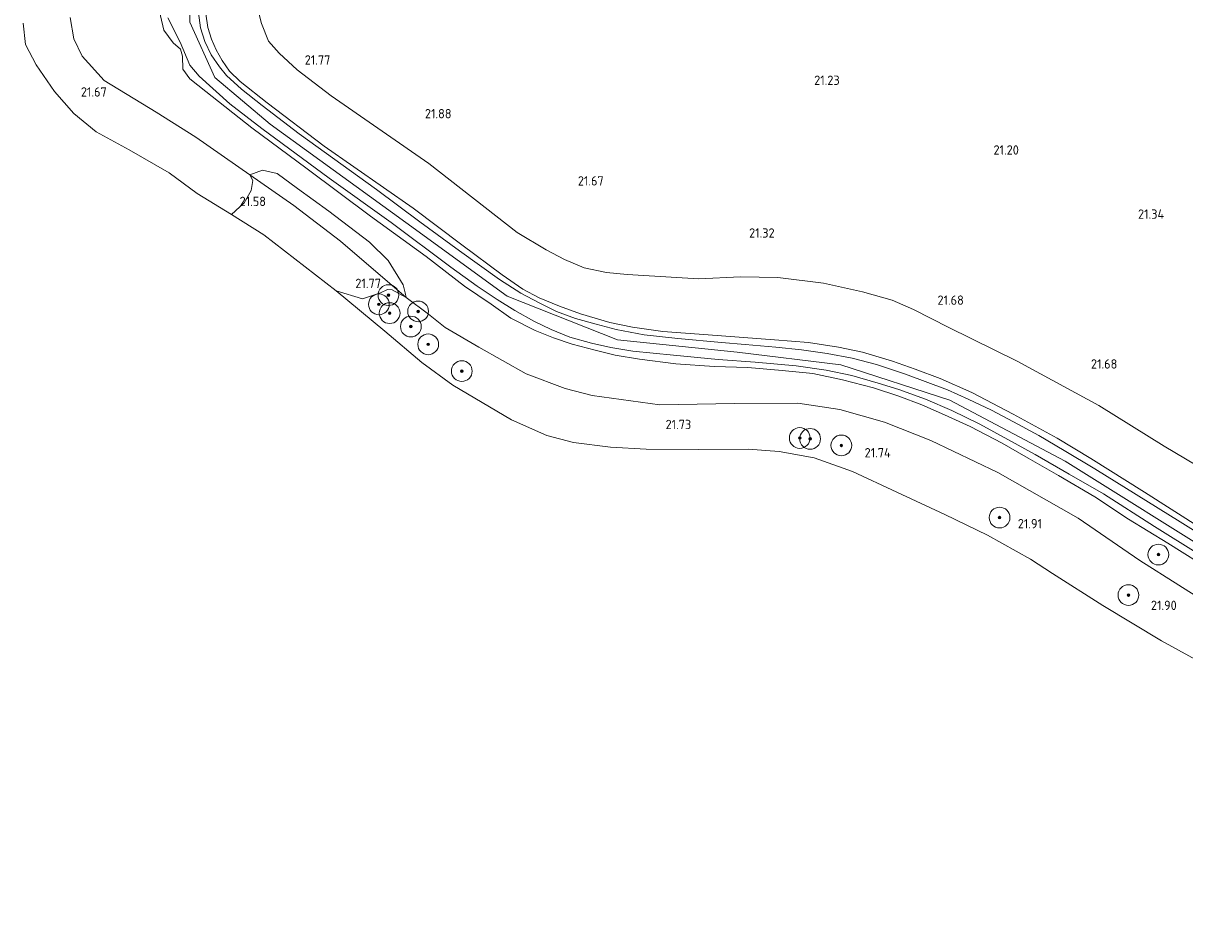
# Model space of a CAD drawing. Header units: metres. Extents: x 185049 to 189876, y 349292 to 352302.
# Tile 11 of 256: x 186596 to 186819, y 350295 to 350469. Entities that reach past the tile are written whole.
import ezdxf
from ezdxf.enums import TextEntityAlignment as Align

# ---------------------------------------------------------------- set-up
doc = ezdxf.new("R2010")
doc.units = ezdxf.units.M
for name, color, linetype, lineweight in [('B-WE-GR-BOOM-S', 90, 'Continuous', 25), ('B-WE-GR-GRAS-GV', 60, 'Continuous', 13), ('B-WE-GW-OPHOGING_KRUIN-G', 90, 'Continuous', 18), ('B-WE-GW-TALUD_KRUIN-G', 90, 'Continuous', 18), ('B-WE-GW-TALUD_TEEN-G', 90, 'Continuous', 18), ('B-WE-IE-TERREINAFSCHEIDING_KUNSTMATIG_HEKWERK-G', 20, 'IE-TERREINAFSCHEIDING-KUNSTMATIG', 18), ('B-WE-OB-BEKLEDING_STEEN-GV', 30, 'Continuous', 18), ('B-WE-OG-TERREIN_GROEN-GV', 7, 'Continuous', 18), ('B-WE-OG-WATER_POEL-GV', 7, 'Continuous', 18), ('B-WE-VH-VERHARDING_ASFALT-GV', 252, 'Continuous', 18), ('X-XX-AL-HOOGTELABEL-S', 7, 'Continuous', 25)]:
    doc.layers.add(name, color=color, linetype=linetype, lineweight=lineweight)
doc.styles.add('NLCS-ISO-ANNOTATIVE-T18', font='NLCS-ISO.ttf', dxfattribs={"height": 1.8})
doc.linetypes.add('IE-TERREINAFSCHEIDING-KUNSTMATIG', pattern='A,4,[82,NLCS.SHX,S=0.75,R=90,X=0,Y=0],4,-2', length=10)

# ---------------------------------------------------------------- blocks, each defined once
blk = doc.blocks.new('SAL-HOOGTELABEL-SO')
at = {"color": 0, "linetype": 'ByBlock', "lineweight": -2, "style": 'NLCS-ISO-ANNOTATIVE-T18'}
blk.add_attdef('HOOGTE', text='', height=1.8, dxfattribs=at).set_placement((2.79, 0), align=Align.RIGHT)
blk = doc.blocks.new('SGR-BOOM_01-SO')
at = {"linetype": 'ByBlock', "lineweight": 18}
h = blk.add_hatch(color=0, dxfattribs=at)
h.dxf.hatch_style = 1
edge = h.paths.add_edge_path()
edge.add_arc((0, 0), 0.25, 0, 360)
at = {"color": 0, "linetype": 'ByBlock', "lineweight": 18}
for radius in [2, 0.25]:
    blk.add_circle((0, 0), radius, dxfattribs=at)

msp = doc.modelspace()

# ---------------------------------------------------------------- linework, layer by layer
at = {"layer": 'B-WE-GR-GRAS-GV'}
for points in [[(186640.521, 350472.722, 21.927), (186641.502, 350468.927, 21.984), (186642.806, 350465.543, 22.054), (186644.89, 350463.199, 22.137), (186648.315, 350460.031, 22.189), (186654.904, 350455.033, 22.215), (186673.679, 350441.952, 22.28), (186690.738, 350428.693, 22.346), (186696.266, 350425.366, 22.315), (186699.846, 350423.457, 22.411), (186703.588, 350421.846, 22.42), (186707.904, 350420.99, 22.363), (186711.915, 350420.573, 22.276), (186725.695, 350419.776, 21.805), (186733.746, 350420.111, 21.805), (186740.914, 350420.018, 21.805), (186749.705, 350418.905, 21.814), (186757.239, 350417.257, 21.814), (186762.915, 350415.676, 21.762), (186767.039, 350413.865, 21.775), (186773.815, 350410.349, 21.766), (186787.023, 350403.87, 22.067), (186802.699, 350395.327, 21.727), (186815.313, 350387.488, 21.509), (186835.823, 350375.335, 21.426)], [(186621.576, 350472.372, 25.753), (186622.675, 350467.653, 25.875), (186624.475, 350465.217, 26.048), (186625.88, 350463.966, 26.083), (186626.254, 350462.627, 26.044), (186626.32, 350460.124, 26.087), (186627.704, 350458.281, 26.099), (186630.768, 350455.865, 26.054), (186639.616, 350448.863, 26.106), (186650.236, 350440.966, 26.15), (186662.48, 350431.85, 26.219), (186673.166, 350424.081, 26.163), (186680.576, 350418.357, 26.154), (186685.698, 350414.847, 26.158), (186689.519, 350412.19, 26.136), (186694.169, 350409.819, 26.08), (186697.685, 350408.358, 26.097), (186701.33, 350407.19, 26.097), (186705.757, 350405.982, 26.058), (186709.599, 350405.048, 25.993), (186714.265, 350404.289, 25.91), (186721.282, 350403.407, 25.906), (186728.641, 350402.863, 25.945), (186735.136, 350402.654, 26.014), (186741.772, 350402.07, 26.041), (186747.661, 350401.501, 26.041), (186753.389, 350400.266, 26.041), (186759.331, 350398.745, 26.041), (186764.202, 350397.173, 26.041), (186768.607, 350395.47, 26.041), (186772.994, 350393.531, 26.089), (186777.925, 350391.299, 26.054), (186784.136, 350388.106, 26.054), (186789.125, 350385.191, 26.115), (186794.962, 350381.881, 26.062), (186801.948, 350377.75, 25.988), (186808.467, 350373.457, 25.949), (186816.033, 350368.82, 25.919), (186824.835, 350363.314, 25.932)], [(186824.835, 350363.314, 25.932), (186816.033, 350368.82, 25.919), (186808.467, 350373.457, 25.949), (186801.948, 350377.75, 25.988), (186794.962, 350381.881, 26.062), (186789.125, 350385.191, 26.115), (186784.136, 350388.106, 26.054), (186777.925, 350391.299, 26.054), (186772.994, 350393.531, 26.089), (186768.607, 350395.47, 26.041), (186764.202, 350397.173, 26.041), (186759.331, 350398.745, 26.041), (186753.389, 350400.266, 26.041), (186747.661, 350401.501, 26.041), (186741.772, 350402.07, 26.041), (186735.136, 350402.654, 26.014), (186728.641, 350402.863, 25.945), (186721.282, 350403.407, 25.906), (186714.265, 350404.289, 25.91), (186709.599, 350405.048, 25.993), (186705.757, 350405.982, 26.058), (186701.33, 350407.19, 26.097), (186697.685, 350408.358, 26.097), (186694.169, 350409.819, 26.08), (186689.519, 350412.19, 26.136), (186685.698, 350414.847, 26.158), (186680.576, 350418.357, 26.154), (186673.166, 350424.081, 26.163), (186662.48, 350431.85, 26.219), (186650.236, 350440.966, 26.15), (186639.616, 350448.863, 26.106), (186630.768, 350455.865, 26.054), (186627.704, 350458.281, 26.099), (186626.32, 350460.124, 26.087), (186626.254, 350462.627, 26.044), (186625.88, 350463.966, 26.083), (186624.475, 350465.217, 26.048), (186622.675, 350467.653, 25.875), (186621.576, 350472.372, 25.753)], [(186827.136, 350367.467, 25.914), (186818.374, 350372.956, 25.953), (186809.902, 350378.228, 26.075), (186801.95, 350383.151, 26.171), (186796.035, 350386.705, 26.184), (186791.142, 350389.584, 26.184), (186786.262, 350392.205, 26.176), (186782.03, 350394.482, 26.18), (186777.579, 350396.556, 26.189), (186773.58, 350398.369, 26.18), (186765.496, 350401.387, 26.206), (186759.915, 350403.252, 26.167), (186755.244, 350404.494, 26.132), (186750.376, 350405.366, 26.128), (186745.446, 350406.106, 26.163), (186740.54, 350406.601, 26.115), (186734.643, 350407.115, 26.032), (186730.051, 350407.501, 26.006), (186721.617, 350408.245, 25.993), (186715.175, 350408.996, 26.006), (186709.797, 350409.978, 26.01), (186705.914, 350411.008, 26.093), (186701.97, 350412.116, 26.128), (186698.302, 350413.44, 26.15), (186694.915, 350415.123, 26.15), (186691.394, 350416.974, 26.167), (186687.301, 350419.604, 26.215), (186679.631, 350425.134, 26.254), (186671.943, 350430.723, 26.254), (186663.627, 350436.932, 26.241), (186648.744, 350447.705, 26.11), (186641.587, 350453.117, 26.11), (186637.595, 350456.273, 26.058), (186634.762, 350458.899, 26.058), (186633.369, 350460.622, 26.045), (186631.785, 350462.894, 26.028), (186630.54, 350465.503, 26.019), (186629.744, 350468.09, 25.993), (186629.316, 350471.018, 26.023)], [(186630.723, 350470.786, 25.984), (186631.151, 350468.166, 25.984), (186631.867, 350465.943, 25.936), (186632.722, 350463.862, 25.927), (186633.905, 350461.791, 25.932), (186635.304, 350459.738, 25.901), (186637.345, 350457.741, 25.897), (186642.572, 350453.675, 26.028), (186653.513, 350445.328, 26.041), (186670.67, 350433.366, 26.11), (186680.021, 350426.335, 26.075), (186687.849, 350420.518, 26.089), (186691.769, 350417.783, 26.089), (186694.972, 350416.072, 26.089), (186698.87, 350414.471, 26.089), (186702.923, 350413.023, 25.98), (186708.579, 350411.341, 25.888), (186712.942, 350410.419, 25.892), (186718.739, 350409.595, 25.884), (186727.513, 350408.976, 25.901), (186740.244, 350408.032, 25.884), (186746.783, 350407.496, 25.945), (186752.573, 350406.576, 25.988), (186757.18, 350405.628, 25.988), (186762.974, 350403.923, 26.001), (186767.325, 350402.357, 25.975), (186772.177, 350400.569, 25.949), (186778.249, 350397.848, 25.949), (186786.239, 350393.71, 25.949), (186794.714, 350389.031, 25.892), (186801.194, 350385.112, 25.906), (186811.519, 350378.681, 25.884), (186822.478, 350371.675, 25.827)], [(186822.478, 350371.675, 25.827), (186811.519, 350378.681, 25.884), (186801.194, 350385.112, 25.906), (186794.714, 350389.031, 25.892), (186786.239, 350393.71, 25.949), (186778.249, 350397.848, 25.949), (186772.177, 350400.569, 25.949), (186767.325, 350402.357, 25.975), (186762.974, 350403.923, 26.001), (186757.18, 350405.628, 25.988), (186752.573, 350406.576, 25.988), (186746.783, 350407.496, 25.945), (186740.244, 350408.032, 25.884), (186727.513, 350408.976, 25.901), (186718.739, 350409.595, 25.884), (186712.942, 350410.419, 25.892), (186708.579, 350411.341, 25.888), (186702.923, 350413.023, 25.98), (186698.87, 350414.471, 26.089), (186694.972, 350416.072, 26.089), (186691.769, 350417.783, 26.089), (186687.849, 350420.518, 26.089), (186680.021, 350426.335, 26.075), (186670.67, 350433.366, 26.11), (186653.513, 350445.328, 26.041), (186642.572, 350453.675, 26.028), (186637.345, 350457.741, 25.897), (186635.304, 350459.738, 25.901), (186633.905, 350461.791, 25.932), (186632.722, 350463.862, 25.927), (186631.867, 350465.943, 25.936), (186631.151, 350468.166, 25.984), (186630.723, 350470.786, 25.984)], [(186604.633, 350470.088, 22.121), (186605.337, 350466.005, 22.086), (186606.962, 350462.669, 22.141), (186611.2, 350457.972, 22.357), (186621.211, 350451.872, 22.584), (186628.83, 350447.022, 22.69), (186639.258, 350439.781, 22.741), (186639.807, 350438.683, 22.592), (186639.501, 350436.752, 22.258), (186638.162, 350434.402, 21.532), (186635.726, 350432.163, 21.104), (186629.074, 350436.2, 21.104), (186623.695, 350440.15, 21.104), (186615.988, 350444.605, 21.104), (186609.644, 350448.049, 21.104), (186605.34, 350451.626, 21.104), (186601.585, 350455.862, 21.104), (186598.05, 350460.976, 21.104), (186596.051, 350464.883, 21.104), (186595.589, 350469.01, 21.104)], [(186825.618, 350355.997, 23.79), (186810.6, 350365.477, 23.845), (186798.766, 350373.64, 23.868), (186783.244, 350382.439, 23.896), (186770.357, 350388.604, 23.939), (186761.466, 350392.114, 23.99), (186752.838, 350394.614, 23.955), (186744.76, 350395.798, 23.884), (186732.533, 350395.707, 23.582), (186718.198, 350395.462, 23.397), (186705.159, 350397.259, 23.338), (186699.956, 350398.597, 23.173), (186692.426, 350401.427, 22.82), (186683.315, 350406.583, 22.659), (186676.816, 350410.379, 22.443), (186673.61, 350412.969, 22.384), (186669.329, 350416.151, 22.333), (186669.118, 350417.068, 22.474), (186668.723, 350418.583, 22.741), (186665.846, 350423.258, 23.935), (186662.289, 350426.791, 24.363), (186654.429, 350432.804, 24.548), (186648.413, 350437.127, 24.591), (186644.505, 350440.067, 24.509), (186641.695, 350440.703, 23.755), (186639.258, 350439.781, 22.741), (186628.83, 350447.022, 22.69), (186621.211, 350451.872, 22.584), (186611.2, 350457.972, 22.357), (186606.962, 350462.669, 22.141), (186605.337, 350466.005, 22.086), (186604.633, 350470.088, 22.121)], [(186623.456, 350470.056, 25.982), (186625.806, 350465.315, 26.08), (186627.673, 350460.925, 26.198), (186629.474, 350458.818, 26.19), (186635.402, 350453.442, 26.147), (186641.541, 350448.728, 26.189), (186654.529, 350439.149, 26.245), (186666.425, 350430.614, 26.293), (186677.96, 350422, 26.254), (186682.998, 350418.368, 26.241), (186686.83, 350415.794, 26.276), (186690.248, 350413.66, 26.25), (186693.947, 350411.578, 26.193), (186697.24, 350409.987, 26.211), (186700.849, 350408.53, 26.18), (186704.996, 350407.349, 26.11), (186708.749, 350406.507, 26.102), (186713.008, 350405.821, 26.045), (186720.841, 350405.024, 26.001), (186729.426, 350404.229, 26.019), (186736.551, 350403.72, 26.089), (186744.406, 350402.99, 26.067), (186750.194, 350402.159, 26.128), (186755.175, 350401.121, 26.119), (186760.254, 350399.681, 26.115), (186764.222, 350398.455, 26.106), (186769.314, 350396.572, 26.141), (186774.446, 350394.385, 26.171), (186779.79, 350391.738, 26.15), (186785.18, 350388.824, 26.141), (186790.463, 350385.944, 26.154), (186797.035, 350382.154, 26.145), (186803.612, 350378.337, 26.071), (186813.439, 350372.022, 26.08), (186821.973, 350366.731, 25.962)]]:
    msp.add_polyline3d(points, dxfattribs=at)
at = {"layer": 'B-WE-GW-OPHOGING_KRUIN-G'}
msp.add_polyline3d([(186940.205, 350294.554, 26.031), (186905.507, 350318.719, 26.102), (186884.732, 350332.137, 26.08), (186854.534, 350348.865, 26.119), (186827.238, 350365.257, 26.071), (186796.226, 350384.613, 26.15), (186774.005, 350396.366, 26.272), (186753.01, 350403.214, 26.193), (186733.061, 350405.659, 26.054), (186710.008, 350408.012, 26.102), (186688.79, 350416.405, 26.285), (186669.275, 350430.589, 26.311), (186643.131, 350449.571, 26.154), (186632.503, 350458.545, 26.132), (186627.659, 350469.178, 26.067), (186627.765, 350478.709, 25.936), (186633.961, 350491.843, 25.897), (186651.214, 350519.102, 26.067), (186665.677, 350541.829, 25.836), (186681.994, 350563.242, 26.079)], dxfattribs=at)
at = {"layer": 'B-WE-GW-TALUD_KRUIN-G'}
for points in [[(186627.704, 350458.281, 26.099), (186626.32, 350460.124, 26.087), (186626.254, 350462.627, 26.044), (186625.88, 350463.966, 26.083), (186624.475, 350465.217, 26.048), (186622.675, 350467.653, 25.875), (186621.576, 350472.372, 25.753), (186620.456, 350474.413, 25.683), (186619.599, 350475.774, 25.698), (186619.336, 350477.113, 25.722), (186619.84, 350478.562, 25.714), (186622.452, 350481.482, 25.694), (186625.212, 350484.648, 25.915)], [(186824.835, 350363.314, 25.932), (186816.033, 350368.82, 25.919), (186808.467, 350373.457, 25.949), (186801.948, 350377.75, 25.988), (186794.962, 350381.881, 26.062), (186789.125, 350385.191, 26.115), (186784.136, 350388.106, 26.054), (186777.925, 350391.299, 26.054), (186772.994, 350393.531, 26.089), (186768.607, 350395.47, 26.041), (186764.202, 350397.173, 26.041), (186759.331, 350398.745, 26.041), (186753.389, 350400.266, 26.041), (186747.661, 350401.501, 26.041), (186741.772, 350402.07, 26.041), (186735.136, 350402.654, 26.014), (186728.641, 350402.863, 25.945), (186721.282, 350403.407, 25.906), (186714.265, 350404.289, 25.91), (186709.599, 350405.048, 25.993), (186705.757, 350405.982, 26.058), (186701.33, 350407.19, 26.097), (186697.685, 350408.358, 26.097), (186694.169, 350409.819, 26.08), (186689.519, 350412.19, 26.136), (186685.698, 350414.847, 26.158), (186680.576, 350418.357, 26.154), (186673.166, 350424.081, 26.163), (186662.48, 350431.85, 26.219), (186650.236, 350440.966, 26.15), (186639.616, 350448.863, 26.106), (186630.768, 350455.865, 26.054), (186627.704, 350458.281, 26.099)]]:
    msp.add_polyline3d(points, dxfattribs=at)
at = {"layer": 'B-WE-GW-TALUD_TEEN-G'}
for points in [[(186728.4205, 350599.8194, 20.932), (186681.65, 350540.283, 21.213), (186673.134, 350528.567, 21.23), (186665.918, 350518.364, 21.317), (186660.449, 350508.368, 21.392), (186656.441, 350500.864, 21.479), (186652.944, 350495.786, 21.496), (186647.922, 350488.436, 21.54), (186644.959, 350484.891, 21.631), (186642.863, 350482.269, 21.683), (186641.221, 350478.575, 21.714), (186640.662, 350476.057, 21.832), (186640.521, 350472.722, 21.927), (186641.502, 350468.927, 21.984)], [(186641.502, 350468.927, 21.984), (186642.806, 350465.543, 22.054), (186644.89, 350463.199, 22.137), (186648.315, 350460.031, 22.189), (186654.904, 350455.033, 22.215), (186673.679, 350441.952, 22.28), (186690.738, 350428.693, 22.346), (186696.266, 350425.366, 22.315), (186699.846, 350423.457, 22.411), (186703.588, 350421.846, 22.42), (186707.904, 350420.99, 22.363), (186711.915, 350420.573, 22.276), (186725.695, 350419.776, 21.805), (186733.746, 350420.111, 21.805), (186740.914, 350420.018, 21.805), (186749.705, 350418.905, 21.814), (186757.239, 350417.257, 21.814), (186762.915, 350415.676, 21.762), (186767.039, 350413.865, 21.775), (186773.815, 350410.349, 21.766), (186787.023, 350403.87, 22.067), (186802.699, 350395.327, 21.727), (186815.313, 350387.488, 21.509), (186835.823, 350375.335, 21.426)]]:
    msp.add_polyline3d(points, dxfattribs=at)
at = {"layer": 'B-WE-IE-TERREINAFSCHEIDING_KUNSTMATIG_HEKWERK-G'}
msp.add_polyline3d([(186630.723, 350470.786, 25.984), (186631.151, 350468.166, 25.984), (186631.867, 350465.943, 25.936), (186632.722, 350463.862, 25.927), (186633.905, 350461.791, 25.932), (186635.304, 350459.738, 25.901), (186637.345, 350457.741, 25.897), (186642.572, 350453.675, 26.028), (186653.513, 350445.328, 26.041), (186670.67, 350433.366, 26.11), (186680.021, 350426.335, 26.075), (186687.849, 350420.518, 26.089), (186691.769, 350417.783, 26.089), (186694.972, 350416.072, 26.089), (186698.87, 350414.471, 26.089), (186702.923, 350413.023, 25.98), (186708.579, 350411.341, 25.888), (186712.942, 350410.419, 25.892), (186718.739, 350409.595, 25.884), (186727.513, 350408.976, 25.901), (186740.244, 350408.032, 25.884), (186746.783, 350407.496, 25.945), (186752.573, 350406.576, 25.988), (186757.18, 350405.628, 25.988), (186762.974, 350403.923, 26.001), (186767.325, 350402.357, 25.975), (186772.177, 350400.569, 25.949), (186778.249, 350397.848, 25.949), (186786.239, 350393.71, 25.949), (186794.714, 350389.031, 25.892), (186801.194, 350385.112, 25.906), (186811.519, 350378.681, 25.884), (186822.478, 350371.675, 25.827)], dxfattribs=at)
at = {"layer": 'B-WE-OB-BEKLEDING_STEEN-GV'}
msp.add_polyline3d([(186823.302, 350345.346, 21.104), (186814.784, 350350.041, 21.104), (186803.521, 350356.822, 21.104), (186793.817, 350362.988, 21.104), (186789.557, 350365.775, 21.104), (186781.259, 350370.36, 21.104), (186773.048, 350374.354, 21.104), (186763.827, 350378.632, 21.104), (186755.309, 350382.669, 21.104), (186747.888, 350385.279, 21.104), (186741.193, 350386.485, 21.104), (186735.222, 350386.945, 21.104), (186725.629, 350386.855, 21.104), (186715.531, 350386.962, 21.104), (186708.704, 350387.355, 21.104), (186701.57, 350388.232, 21.104), (186696.411, 350389.547, 21.104), (186689.605, 350392.619, 21.104), (186678.32, 350399.246, 21.104), (186672.348, 350403.656, 21.104), (186665.256, 350409.67, 21.104), (186655.859, 350417.438, 21.104), (186660.952, 350415.881, 21.092), (186664.399, 350417.067, 21.795), (186665.715, 350417.726, 22.149), (186666.659, 350417.638, 22.219), (186669.329, 350416.151, 22.333), (186673.61, 350412.969, 22.384), (186676.816, 350410.379, 22.443), (186683.315, 350406.583, 22.659), (186692.426, 350401.427, 22.82), (186699.956, 350398.597, 23.173), (186705.159, 350397.259, 23.338), (186718.198, 350395.462, 23.397), (186732.533, 350395.707, 23.582), (186744.76, 350395.798, 23.884), (186752.838, 350394.614, 23.955), (186761.466, 350392.114, 23.99), (186770.357, 350388.604, 23.939), (186783.244, 350382.439, 23.896), (186798.766, 350373.64, 23.868), (186810.6, 350365.477, 23.845), (186825.618, 350355.997, 23.79)], dxfattribs=at)
at = {"layer": 'B-WE-OG-TERREIN_GROEN-GV'}
msp.add_polyline3d([(186835.823, 350375.335, 21.426), (186815.313, 350387.488, 21.509), (186802.699, 350395.327, 21.727), (186787.023, 350403.87, 22.067), (186773.815, 350410.349, 21.766), (186767.039, 350413.865, 21.775), (186762.915, 350415.676, 21.762), (186757.239, 350417.257, 21.814), (186749.705, 350418.905, 21.814), (186740.914, 350420.018, 21.805), (186733.746, 350420.111, 21.805), (186725.695, 350419.776, 21.805), (186711.915, 350420.573, 22.276), (186707.904, 350420.99, 22.363), (186703.588, 350421.846, 22.42), (186699.846, 350423.457, 22.411), (186696.266, 350425.366, 22.315), (186690.738, 350428.693, 22.346), (186673.679, 350441.952, 22.28), (186654.904, 350455.033, 22.215), (186648.315, 350460.031, 22.189), (186644.89, 350463.199, 22.137), (186642.806, 350465.543, 22.054), (186641.502, 350468.927, 21.984), (186640.521, 350472.722, 21.927)], dxfattribs=at)
for points in [[(186656.704, 350427.014, 22.498), (186669.329, 350416.151, 22.333), (186666.659, 350417.638, 22.219), (186665.715, 350417.726, 22.149), (186664.399, 350417.067, 21.795), (186660.952, 350415.881, 21.092), (186655.859, 350417.438, 21.104), (186647.867, 350423.627, 21.104), (186641.895, 350428.257, 21.104), (186635.726, 350432.163, 21.104), (186638.162, 350434.402, 21.532), (186639.501, 350436.752, 22.258), (186639.807, 350438.683, 22.592), (186639.258, 350439.781, 22.741), (186647.724, 350433.86, 22.793)], [(186669.118, 350417.068, 22.474), (186669.329, 350416.151, 22.333), (186656.704, 350427.014, 22.498), (186647.724, 350433.86, 22.793), (186639.258, 350439.781, 22.741), (186641.695, 350440.703, 23.755), (186644.505, 350440.067, 24.509), (186648.413, 350437.127, 24.591), (186654.429, 350432.804, 24.548), (186662.289, 350426.791, 24.363), (186665.846, 350423.258, 23.935), (186668.723, 350418.583, 22.741)]]:
    msp.add_polyline3d(points, close=True, dxfattribs=at)
at = {"layer": 'B-WE-OG-WATER_POEL-GV'}
msp.add_polyline3d([(186595.589, 350469.01, 21.104), (186596.051, 350464.883, 21.104), (186598.05, 350460.976, 21.104), (186601.585, 350455.862, 21.104), (186605.34, 350451.626, 21.104), (186609.644, 350448.049, 21.104), (186615.988, 350444.605, 21.104), (186623.695, 350440.15, 21.104), (186629.074, 350436.2, 21.104), (186635.726, 350432.163, 21.104), (186641.895, 350428.257, 21.104), (186647.867, 350423.627, 21.104), (186655.859, 350417.438, 21.104), (186665.256, 350409.67, 21.104), (186672.348, 350403.656, 21.104), (186678.32, 350399.246, 21.104), (186689.605, 350392.619, 21.104), (186696.411, 350389.547, 21.104), (186701.57, 350388.232, 21.104), (186708.704, 350387.355, 21.104), (186715.531, 350386.962, 21.104), (186725.629, 350386.855, 21.104), (186735.222, 350386.945, 21.104), (186741.193, 350386.485, 21.104), (186747.888, 350385.279, 21.104), (186755.309, 350382.669, 21.104), (186763.827, 350378.632, 21.104), (186773.048, 350374.354, 21.104), (186781.259, 350370.36, 21.104), (186789.557, 350365.775, 21.104), (186793.817, 350362.988, 21.104), (186803.521, 350356.822, 21.104), (186814.784, 350350.041, 21.104), (186823.302, 350345.346, 21.104)], dxfattribs=at)
at = {"layer": 'B-WE-VH-VERHARDING_ASFALT-GV'}
for points in [[(186629.316, 350471.018, 26.023), (186629.744, 350468.09, 25.993), (186630.54, 350465.503, 26.019), (186631.785, 350462.894, 26.028), (186633.369, 350460.622, 26.045), (186634.762, 350458.899, 26.058), (186637.595, 350456.273, 26.058), (186641.587, 350453.117, 26.11), (186648.744, 350447.705, 26.11), (186663.627, 350436.932, 26.241), (186671.943, 350430.723, 26.254), (186679.631, 350425.134, 26.254), (186687.301, 350419.604, 26.215), (186691.394, 350416.974, 26.167), (186694.915, 350415.123, 26.15), (186698.302, 350413.44, 26.15), (186701.97, 350412.116, 26.128), (186705.914, 350411.008, 26.093), (186709.797, 350409.978, 26.01), (186715.175, 350408.996, 26.006), (186721.617, 350408.245, 25.993), (186730.051, 350407.501, 26.006), (186734.643, 350407.115, 26.032), (186740.54, 350406.601, 26.115), (186745.446, 350406.106, 26.163), (186750.376, 350405.366, 26.128), (186755.244, 350404.494, 26.132), (186759.915, 350403.252, 26.167), (186765.496, 350401.387, 26.206), (186773.58, 350398.369, 26.18), (186777.579, 350396.556, 26.189), (186782.03, 350394.482, 26.18), (186786.262, 350392.205, 26.176), (186791.142, 350389.584, 26.184), (186796.035, 350386.705, 26.184), (186801.95, 350383.151, 26.171), (186809.902, 350378.228, 26.075), (186818.374, 350372.956, 25.953), (186827.136, 350367.467, 25.914)], [(186821.973, 350366.731, 25.962), (186813.439, 350372.022, 26.08), (186803.612, 350378.337, 26.071), (186797.035, 350382.154, 26.145), (186790.463, 350385.944, 26.154), (186785.18, 350388.824, 26.141), (186779.79, 350391.738, 26.15), (186774.446, 350394.385, 26.171), (186769.314, 350396.572, 26.141), (186764.222, 350398.455, 26.106), (186760.254, 350399.681, 26.115), (186755.175, 350401.121, 26.119), (186750.194, 350402.159, 26.128), (186744.406, 350402.99, 26.067), (186736.551, 350403.72, 26.089), (186729.426, 350404.229, 26.019), (186720.841, 350405.024, 26.001), (186713.008, 350405.821, 26.045), (186708.749, 350406.507, 26.102), (186704.996, 350407.349, 26.11), (186700.849, 350408.53, 26.18), (186697.24, 350409.987, 26.211), (186693.947, 350411.578, 26.193), (186690.248, 350413.66, 26.25), (186686.83, 350415.794, 26.276), (186682.998, 350418.368, 26.241), (186677.96, 350422, 26.254), (186666.425, 350430.614, 26.293), (186654.529, 350439.149, 26.245), (186641.541, 350448.728, 26.189), (186635.402, 350453.442, 26.147), (186629.474, 350458.818, 26.19), (186627.673, 350460.925, 26.198), (186625.806, 350465.315, 26.08), (186623.456, 350470.056, 25.982)]]:
    msp.add_polyline3d(points, dxfattribs=at)

# ---------------------------------------------------------------- block references
at = {"layer": 'B-WE-GR-BOOM-S'}
for p in [(186664.087, 350414.841, 21.312), (186665.909, 350416.62, 21.964), (186666.151, 350413.151, 21.351), (186671.639, 350413.482, 22.231), (186670.235, 350410.562, 21.461), (186673.572, 350407.138, 21.438), (186680.049, 350401.981, 21.344), (186745.128, 350389.095, 21.662), (186747.125, 350388.92, 21.556), (186753.14, 350387.67, 21.748), (186783.613, 350373.76, 21.618), (186814.189, 350366.634, 24.998), (186808.422, 350358.839, 21.721)]:
    msp.add_blockref('SGR-BOOM_01-SO', p, dxfattribs=at)
at = {"layer": 'X-XX-AL-HOOGTELABEL-S'}
for p, values in [((186651.95, 350461.018, 21.771), {'HOOGTE': '21.77'}), ((186750.03, 350457.104, 21.226), {'HOOGTE': '21.23'}), ((186608.884, 350454.857, 21.67), {'HOOGTE': '21.67'}), ((186675.282, 350450.671, 21.88), {'HOOGTE': '21.88'}), ((186784.532, 350443.679, 21.2), {'HOOGTE': '21.20'}), ((186704.584, 350437.727, 21.666), {'HOOGTE': '21.67'}), ((186639.548, 350433.775, 21.575), {'HOOGTE': '21.58'}), ((186812.518, 350431.326, 21.344), {'HOOGTE': '21.34'}), ((186737.498, 350427.686, 21.317), {'HOOGTE': '21.32'}), ((186661.699, 350417.981, 21.771), {'HOOGTE': '21.77'}), ((186773.937, 350414.749, 21.679), {'HOOGTE': '21.68'}), ((186803.494, 350402.457, 21.683), {'HOOGTE': '21.68'}), ((186721.435, 350390.796, 21.731), {'HOOGTE': '21.73'}), ((186759.854, 350385.361, 21.736), {'HOOGTE': '21.74'}), ((186788.988, 350371.687, 21.91), {'HOOGTE': '21.91'}), ((186814.937, 350355.957, 21.901), {'HOOGTE': '21.90'})]:
    msp.add_blockref('SAL-HOOGTELABEL-SO', p, dxfattribs=at).add_auto_attribs(values)

doc.saveas('drawing.dxf')
